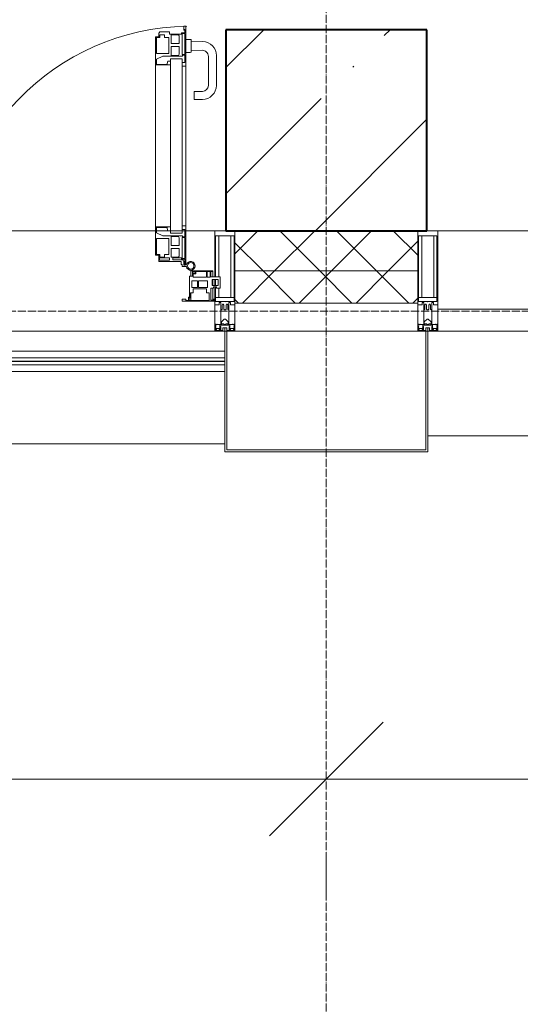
# Model space of a CAD drawing. Header units: millimetres. Extents: x -816133 to 919604, y 87941 to 147341.
# Tile 128 of 201: x -6415 to -5169, y 118849 to 121299. Entities that reach past the tile are written whole.
import ezdxf

# ---------------------------------------------------------------- set-up
doc = ezdxf.new("R2010")
doc.units = ezdxf.units.MM
doc.linetypes.add('ADSK_Линия сетки', pattern=[25, 20, -2.5, 0, -2.5])
doc.linetypes.add('Линия сетки', pattern=[25, 20, -2.5, 0, -2.5])
for name, color, linetype, lineweight in [('A-010-D_DIM', 7, 'Continuous', 9), ('A-200-M_WALL', 7, 'Continuous', 18), ('A-200-M_WALL_PAT', 7, 'Continuous', 40), ('A-214-M_CURT_WALL', 7, 'Continuous', 18), ('A-215-M_CURT_PANEL', 7, 'Continuous', 18), ('A-280-M_COLUMN', 7, 'Continuous', 18), ('A-325-M_DOOR', 7, 'Continuous', 18), ('S-280-M_COLUMN', 7, 'Continuous', 18), ('Z-030-M_GRID', 7, 'Continuous', 9), ('Z-060-M_DETAIL', 7, 'Continuous', 18), ('Поручни', 252, 'Continuous', 5), ('СС-011-ПОЖ-СИГНАЛИЗАЦИЯ', 1, 'Continuous', 30)]:
    doc.layers.add(name, color=color, linetype=linetype, lineweight=lineweight)

# ---------------------------------------------------------------- blocks, each defined once
blk = doc.blocks.new('10эт')
at = {"layer": 'S-280-M_COLUMN', "lineweight": 9}
h = blk.add_hatch(dxfattribs=at)
h.set_pattern_fill('FP_28', color=9, style=0, pattern_type=2)
h.set_pattern_definition([(45, (221501.7, 104051.05), (-314.309, 314.309), []), (45, (221816.03, 104051.05), (-314.309, 314.309), [555.625, -111.125, 3.353, -107.772])])
h.paths.add_polyline_path([(354901.7, 119651.1), (354901.7, 120151.1), (354401.7, 120151.1), (354401.7, 119651.1), (354611.9, 119651.1)])
at = {"color": 9, "linetype": 'ByBlock', "lineweight": 15}
for p, q in [((354510.3, 118145.2), (354793.1, 118428)), ((354793.1, 118428), (354510.3, 118145.2))]:
    blk.add_line(p, q, dxfattribs=at)
at = {"layer": 'A-010-D_DIM', "color": 9, "lineweight": 20}
for p, q in [((350751.7, 118286.6), (354951.7, 118286.6)), ((354351.7, 118286.6), (358551.7, 118286.6)), ((354651.7, 118086.6), (354651.7, 117986.6)), ((354651.7, 118086.6), (354651.7, 117986.6))]:
    blk.add_line(p, q, dxfattribs=at)
at = {"layer": 'A-200-M_WALL', "color": 9, "lineweight": 9}
for p, q in [((354424.2, 119651.1), (354424.2, 119471.1)), ((354879.2, 119471.1), (354879.2, 119651.1)), ((354879.2, 119551.1), (354424.2, 119551.1)), ((354424.2, 119471.1), (354879.2, 119471.1))]:
    blk.add_line(p, q, dxfattribs=at)
at = {"layer": 'A-200-M_WALL_PAT', "color": 9, "linetype": 'Continuous', "lineweight": 5}
for p, q in [((354424.2, 119593.8), (354481.4, 119651.1)), ((354522.9, 119551.1), (354622.9, 119651.1)), ((354635.6, 119551.1), (354535.6, 119651.1)), ((354664.3, 119551.1), (354764.3, 119651.1)), ((354777, 119551.1), (354677, 119651.1)), ((354879.2, 119590.2), (354818.4, 119651.1)), ((354494.1, 119551.1), (354424.2, 119621)), ((354805.7, 119551.1), (354879.2, 119624.6)), ((354442.9, 119471.1), (354522.9, 119551.1)), ((354574.1, 119471.1), (354494.1, 119551.1)), ((354584.3, 119471.1), (354664.3, 119551.1)), ((354715.6, 119471.1), (354635.6, 119551.1)), ((354725.7, 119471.1), (354805.7, 119551.1)), ((354857, 119471.1), (354777, 119551.1)), ((354432.7, 119471.1), (354424.2, 119479.6)), ((354867.1, 119471.1), (354879.2, 119483.1))]:
    blk.add_line(p, q, dxfattribs=at)
at = {"layer": 'A-214-M_CURT_WALL', "color": 9, "lineweight": 5}
for p, q in [((354226.2, 119651.1), (353209.7, 119651.1)), ((354257.1, 119651.1), (354228.5, 119651.1)), ((354299.6, 119651.1), (354263.9, 119651.1)), ((354374.2, 119651.1), (354301.7, 119651.1)), ((356241.7, 119651.1), (354929.2, 119651.1)), ((354374.2, 119401.1), (353061.7, 119401.1))]:
    blk.add_line(p, q, dxfattribs=at)
at = {"layer": 'A-214-M_CURT_WALL', "color": 9, "lineweight": 5, "extrusion": (0, 0, -1)}
for p, q in [((354374.2, 119651.1), (354374.2, 119536.2)), ((354401.7, 119651.1), (354374.2, 119651.1)), ((354424.2, 119401.1), (354424.2, 119651.1)), ((354879.2, 119651.1), (354879.2, 119401.1)), ((354929.2, 119651.1), (354901.7, 119651.1)), ((354929.2, 119401.1), (354929.2, 119651.1)), ((354374.2, 119529.4), (354374.2, 119514.4)), ((354374.2, 119511.2), (354374.2, 119401.1)), ((354374.2, 119401.1), (354399.2, 119401.1)), ((354404.2, 119401.1), (354424.2, 119401.1)), ((354879.2, 119401.1), (354899.2, 119401.1)), ((354904.2, 119401.1), (354929.2, 119401.1))]:
    blk.add_line(p, q, dxfattribs=at)
at = {"layer": 'A-215-M_CURT_PANEL', "color": 9, "lineweight": 5}
for p, q in [((354314.2, 119551.1), (354314.2, 119537.6)), ((354318.2, 119551.1), (354314.2, 119551.1)), ((354369.2, 119551.1), (354318.2, 119551.1)), ((354318.2, 119551.1), (354318.2, 119537.6)), ((354319.5, 119545.5), (354319.5, 119549.8)), ((354319.5, 119549.8), (354325.5, 119549.8)), ((354325.5, 119545.5), (354319.5, 119545.5)), ((354319.8, 119535.3), (354319.8, 119543.9)), ((354319.8, 119543.9), (354326.8, 119543.9)), ((354325.5, 119549.8), (354325.5, 119545.5)), ((354326.8, 119543.9), (354326.8, 119549.5)), ((354326.8, 119549.5), (354353.8, 119549.5)), ((354353.8, 119549.5), (354353.8, 119535.3)), ((354355.2, 119549.3), (354362.2, 119549.3)), ((354355.2, 119535.6), (354355.2, 119549.3)), ((354362.2, 119549.3), (354362.2, 119535.6)), ((354363.8, 119536.2), (354363.8, 119549.6)), ((354363.8, 119549.6), (354369.2, 119549.6)), ((354369.2, 119549.6), (354369.2, 119551.1)), ((354369.2, 119536.2), (354369.2, 119549.6)), ((354318.2, 119537.6), (354311.2, 119537.6)), ((354311.2, 119537.6), (354311.2, 119485.9)), ((354316.7, 119526), (354330.9, 119526)), ((354316.7, 119509.8), (354316.7, 119526)), ((354353.8, 119535.3), (354319.8, 119535.3)), ((354330.9, 119526), (354330.9, 119509.8)), ((354333.1, 119526), (354355.8, 119526)), ((354333.1, 119509.8), (354333.1, 119526)), ((354362.2, 119535.6), (354355.2, 119535.6)), ((354355.8, 119526), (354355.8, 119509.8)), ((354387.2, 119536.2), (354363.8, 119536.2)), ((354367.1, 119529.4), (354382.1, 119529.4)), ((354367.1, 119514.4), (354367.1, 119529.4)), ((354369.2, 119514.4), (354369.2, 119529.4)), ((354382.1, 119529.4), (354382.1, 119514.4)), ((354387.2, 119507.7), (354387.2, 119536.2)), ((354313.7, 119490.1), (354313.7, 119496.6)), ((354313.7, 119496.6), (354320, 119496.6)), ((354314.2, 119496.6), (354314.2, 119477.2)), ((354330.9, 119509.8), (354316.7, 119509.8)), ((354320, 119496.6), (354320, 119506)), ((354320, 119506), (354353.2, 119506)), ((354355.8, 119509.8), (354333.1, 119509.8)), ((354353.2, 119506), (354353.2, 119496.6)), ((354353.2, 119496.6), (354360.4, 119496.6)), ((354360.4, 119496.6), (354360.4, 119477.4)), ((354364.2, 119477.8), (354364.2, 119507.7)), ((354364.2, 119507.7), (354371.2, 119507.7)), ((354382.1, 119514.4), (354367.1, 119514.4)), ((354369.2, 119477.8), (354369.2, 119507.7)), ((354371.2, 119507.7), (354371.2, 119511.2)), ((354371.2, 119511.2), (354378.2, 119511.2)), ((354378.2, 119511.2), (354378.2, 119507.7)), ((354378.2, 119507.7), (354387.2, 119507.7)), ((354301.8, 119480.6), (354293.2, 119480.6)), ((354293.2, 119480.6), (354293.2, 119475.6)), ((354293.2, 119475.6), (354372.2, 119475.6)), ((354301.8, 119477.6), (354301.8, 119480.6)), ((354308.2, 119477.6), (354301.8, 119477.6)), ((354311.2, 119485.9), (354308.2, 119485.9)), ((354308.2, 119485.9), (354308.2, 119477.6)), ((354309.9, 119477.4), (354309.9, 119484.2)), ((354309.9, 119484.2), (354312.9, 119484.2)), ((354360.4, 119477.4), (354309.9, 119477.4)), ((354312.9, 119489.3), (354313.7, 119490.1)), ((354312.9, 119484.2), (354312.9, 119489.3)), ((354370.7, 119477.8), (354364.2, 119477.8)), ((354372.2, 119480.5), (354370.7, 119480.5)), ((354370.7, 119480.5), (354370.7, 119477.8)), ((354372.2, 119475.6), (354372.2, 119480.5)), ((356241.7, 119456.1), (354929.2, 119456.1)), ((354929.2, 119456.1), (354929.2, 119401.1)), ((354929.2, 119401.1), (356241.7, 119401.1))]:
    blk.add_line(p, q, dxfattribs=at)
at = {"layer": 'A-280-M_COLUMN', "color": 9, "lineweight": 5}
for p, q in [((354399.2, 119401.1), (354404.2, 119401.1)), ((354399.2, 119101.1), (354399.2, 119401.1)), ((354404.2, 119401.1), (354404.2, 119106.1)), ((354879.2, 119401.1), (354424.2, 119401.1)), ((354899.2, 119401.1), (354904.2, 119401.1)), ((354899.2, 119106.1), (354899.2, 119401.1)), ((354904.2, 119401.1), (354904.2, 119101.1)), ((354904.2, 119141.1), (356266.7, 119141.1)), ((353036.7, 119121.1), (354399.2, 119121.1)), ((354404.2, 119106.1), (354899.2, 119106.1)), ((354904.2, 119101.1), (354399.2, 119101.1))]:
    blk.add_line(p, q, dxfattribs=at)
at = {"layer": 'A-325-M_DOOR', "color": 9, "lineweight": 5}
for p, q in [((354301.7, 120160), (354296.6, 120160)), ((354296.6, 120160), (354296.6, 120150)), ((354301.7, 120160), (354296.6, 120160)), ((354296.6, 120160), (354296.6, 120150)), ((354301.7, 120060.4), (354301.7, 120160)), ((354301.7, 120060.4), (354301.7, 120160)), ((354235.1, 120133.3), (354226.2, 120133.3)), ((354226.2, 120133.3), (354226.2, 120063.4)), ((354235.1, 120133.3), (354226.2, 120133.3)), ((354226.2, 120133.3), (354226.2, 120063.4)), ((354228.6, 120092.1), (354228.6, 120131.6)), ((354228.6, 120131.6), (354236.8, 120131.6)), ((354228.6, 120092.1), (354228.6, 120131.6)), ((354228.6, 120131.6), (354236.8, 120131.6)), ((354236.6, 120142.9), (354235.1, 120142.9)), ((354235.1, 120142.9), (354235.1, 120133.3)), ((354236.6, 120142.9), (354235.1, 120142.9)), ((354235.1, 120142.9), (354235.1, 120133.3)), ((354261.6, 120145.9), (354236.6, 120145.9)), ((354236.6, 120145.9), (354236.6, 120142.9)), ((354261.6, 120145.9), (354236.6, 120145.9)), ((354236.6, 120145.9), (354236.6, 120142.9)), ((354236.8, 120131.6), (354236.8, 120138.2)), ((354236.8, 120138.2), (354249.2, 120138.2)), ((354236.8, 120131.6), (354236.8, 120138.2)), ((354236.8, 120138.2), (354249.2, 120138.2)), ((354249.2, 120138.2), (354249.2, 120131.6)), ((354249.2, 120138.2), (354249.2, 120131.6)), ((354249.2, 120131.6), (354259.3, 120131.6)), ((354249.2, 120131.6), (354259.3, 120131.6)), ((354259.3, 120131.6), (354259.3, 120092.1)), ((354259.3, 120131.6), (354259.3, 120092.1)), ((354261.6, 120140.4), (354261.6, 120145.9)), ((354261.6, 120140.4), (354261.6, 120145.9)), ((354290.9, 120140.4), (354261.6, 120140.4)), ((354290.9, 120140.4), (354261.6, 120140.4)), ((354265.7, 120116.9), (354265.7, 120138.6)), ((354265.7, 120138.6), (354284, 120138.6)), ((354265.7, 120116.9), (354265.7, 120138.6)), ((354265.7, 120138.6), (354284, 120138.6)), ((354284, 120138.6), (354285.6, 120135.9)), ((354284, 120138.6), (354285.6, 120135.9)), ((354285.6, 120135.9), (354285.6, 120116.9)), ((354285.6, 120135.9), (354285.6, 120116.9)), ((354299.6, 120143.4), (354290.9, 120143.4)), ((354290.9, 120143.4), (354290.9, 120140.4)), ((354299.6, 120143.4), (354290.9, 120143.4)), ((354290.9, 120143.4), (354290.9, 120140.4)), ((354292.6, 120089.3), (354292.6, 120141.7)), ((354292.6, 120141.7), (354299.6, 120141.7)), ((354292.6, 120089.3), (354292.6, 120141.7)), ((354292.6, 120141.7), (354299.6, 120141.7)), ((354296.6, 120150), (354297.8, 120150)), ((354296.6, 120150), (354297.8, 120150)), ((354297.8, 120150), (354297.8, 120151.4)), ((354297.8, 120151.4), (354299.6, 120151.4)), ((354297.8, 120150), (354297.8, 120151.4)), ((354297.8, 120151.4), (354299.6, 120151.4)), ((354299.6, 120151.4), (354299.6, 120143.4)), ((354299.6, 120151.4), (354299.6, 120143.4)), ((354299.6, 120141.7), (354299.6, 120089.3)), ((354299.6, 120141.7), (354299.6, 120089.3)), ((354285.6, 120116.9), (354265.7, 120116.9)), ((354285.6, 120116.9), (354265.7, 120116.9)), ((354265.7, 120109), (354285.6, 120109)), ((354265.7, 120087.3), (354265.7, 120109)), ((354265.7, 120109), (354285.6, 120109)), ((354265.7, 120087.3), (354265.7, 120109)), ((354285.6, 120109), (354285.6, 120090)), ((354285.6, 120109), (354285.6, 120090)), ((354301.6, 120127.1), (354313.1, 120127.1)), ((354315.6, 120124.6), (354315.6, 120097.1)), ((354315.6, 120122.7), (354344.4, 120121.7)), ((354228.5, 120077.9), (354244.3, 120085.6)), ((354228.5, 120077.9), (354244.3, 120085.6)), ((354259.3, 120092.1), (354228.6, 120092.1)), ((354259.3, 120092.1), (354228.6, 120092.1)), ((354244.3, 120085.6), (354293.4, 120085.6)), ((354244.3, 120085.6), (354293.4, 120085.6)), ((354284, 120087.3), (354265.7, 120087.3)), ((354284, 120087.3), (354265.7, 120087.3)), ((354285.6, 120090), (354284, 120087.3)), ((354285.6, 120090), (354284, 120087.3)), ((354299.6, 120089.3), (354292.6, 120089.3)), ((354299.6, 120089.3), (354292.6, 120089.3)), ((354293.4, 120085.6), (354293.4, 120087.6)), ((354293.4, 120087.6), (354299.6, 120087.6)), ((354293.4, 120085.6), (354293.4, 120087.6)), ((354293.4, 120087.6), (354299.6, 120087.6)), ((354299.6, 120087.6), (354299.6, 120069.5)), ((354299.6, 120087.6), (354299.6, 120069.5)), ((354313.1, 120094.6), (354301.6, 120094.6)), ((354342.5, 120099.8), (354315.6, 120098.8)), ((354358.1, 120012.6), (354358.1, 120084.8)), ((354378.1, 120086.7), (354378.1, 120012.6)), ((354226.2, 120063.4), (354263.9, 120063.4)), ((354226.2, 120063.4), (354263.9, 120063.4)), ((354226.2, 120063.4), (354226.2, 119660.3)), ((354228.5, 120064.9), (354228.5, 120077.9)), ((354228.5, 120064.9), (354228.5, 120077.9)), ((354255.1, 120064.9), (354228.5, 120064.9)), ((354255.1, 120064.9), (354228.5, 120064.9)), ((354257.3, 120073), (354255.1, 120066.9)), ((354257.3, 120073), (354255.1, 120066.9)), ((354255.1, 120066.9), (354255.1, 120064.9)), ((354255.1, 120066.9), (354255.1, 120064.9)), ((354263.9, 120073), (354257.3, 120073)), ((354263.9, 120073), (354257.3, 120073)), ((354263.9, 120078.4), (354263.9, 119645.3)), ((354292.6, 120078.4), (354263.9, 120078.4)), ((354263.9, 120063.4), (354263.9, 120073)), ((354263.9, 120063.4), (354263.9, 120073)), ((354292.6, 119645.3), (354292.6, 120078.4)), ((354299.6, 120069.5), (354292.6, 120069.5)), ((354292.6, 120069.5), (354292.6, 120060.4)), ((354299.6, 120069.5), (354292.6, 120069.5)), ((354292.6, 120069.5), (354292.6, 120060.4)), ((354292.6, 120060.4), (354301.7, 120060.4)), ((354292.6, 120060.4), (354301.7, 120060.4)), ((354301.7, 119645.3), (354301.7, 120078.4)), ((354323.1, 119977.6), (354323.1, 119997.6)), ((354323.1, 119997.6), (354343.1, 119997.6)), ((354343.1, 119977.6), (354323.1, 119977.6)), ((354263.9, 119660.3), (354226.2, 119660.3)), ((354226.2, 119660.3), (354226.2, 119590.3)), ((354228.5, 119645.8), (354228.5, 119658.8)), ((354228.5, 119658.8), (354255.1, 119658.8)), ((354244.3, 119638.1), (354228.5, 119645.8)), ((354255.1, 119658.8), (354255.1, 119656.7)), ((354255.1, 119656.7), (354257.3, 119650.6)), ((354257.3, 119650.6), (354263.9, 119650.6)), ((354263.9, 119650.6), (354263.9, 119660.3)), ((354292.6, 119645.3), (354263.9, 119645.3)), ((354301.7, 119663.3), (354292.6, 119663.3)), ((354292.6, 119663.3), (354292.6, 119654.2)), ((354292.6, 119654.2), (354299.6, 119654.2)), ((354299.6, 119654.2), (354299.6, 119636.1)), ((354301.7, 119565.3), (354301.7, 119663.3)), ((354228.6, 119631.6), (354259.3, 119631.6)), ((354228.6, 119592), (354228.6, 119631.6)), ((354293.4, 119638.1), (354244.3, 119638.1)), ((354259.3, 119631.6), (354259.3, 119592.1)), ((354265.7, 119614.6), (354265.7, 119636.3)), ((354265.7, 119636.3), (354284, 119636.3)), ((354284, 119636.3), (354285.6, 119633.7)), ((354285.6, 119633.7), (354285.6, 119614.6)), ((354292.6, 119634.4), (354299.6, 119634.4)), ((354292.6, 119582), (354292.6, 119634.4)), ((354293.4, 119636.1), (354293.4, 119638.1)), ((354299.6, 119636.1), (354293.4, 119636.1)), ((354299.6, 119634.4), (354299.6, 119582)), ((354236.8, 119592), (354228.6, 119592)), ((354236.8, 119585.5), (354236.8, 119592)), ((354259.3, 119592.1), (354249.2, 119592.1)), ((354249.2, 119592.1), (354249.2, 119585.5)), ((354285.6, 119614.6), (354265.7, 119614.6)), ((354265.7, 119606.8), (354285.6, 119606.8)), ((354265.7, 119585.1), (354265.7, 119606.8)), ((354285.6, 119606.8), (354285.6, 119587.8)), ((354226.2, 119590.3), (354235.1, 119590.3)), ((354235.1, 119590.3), (354235.1, 119574.4)), ((354235.1, 119574.4), (354290.4, 119574.4)), ((354236.6, 119583.3), (354261.6, 119583.3)), ((354236.6, 119577.8), (354236.6, 119583.3)), ((354261.6, 119577.8), (354236.6, 119577.8)), ((354249.2, 119585.5), (354236.8, 119585.5)), ((354261.6, 119583.3), (354261.6, 119577.8)), ((354284, 119585.1), (354265.7, 119585.1)), ((354269.3, 119578.6), (354269.3, 119583.3)), ((354269.3, 119583.3), (354290.9, 119583.3)), ((354293.5, 119578.6), (354269.3, 119578.6)), ((354285.6, 119587.8), (354284, 119585.1)), ((354290.4, 119574.4), (354290.4, 119566.7)), ((354290.4, 119566.7), (354293.1, 119566.7)), ((354290.9, 119583.3), (354290.9, 119580.3)), ((354290.9, 119580.3), (354299.6, 119580.3)), ((354299.6, 119582), (354292.6, 119582)), ((354293.1, 119566.7), (354293.1, 119561.8)), ((354296.6, 119565.3), (354296.6, 119575.6)), ((354299.6, 119580.3), (354299.6, 119565.3)), ((354293.1, 119561.8), (354303.4, 119561.8)), ((354299.6, 119565.3), (354296.6, 119565.3))]:
    blk.add_line(p, q, dxfattribs=at)
for centre, radius, start, end in [((354314.2, 119563.7), 596.2, 90.9387, 180.704), ((354313.1, 120124.6), 2.5, 360, 90), ((354343.1, 120086.7), 35, 0, 87.8055), ((354313.1, 120097.1), 2.5, 270, 360), ((354343.1, 120084.8), 15, 0, 92.1944), ((354343.1, 120012.6), 35, 270, 0), ((354343.1, 120012.6), 15, 270, 0), ((354293.5, 119575.6), 3, 0, 90), ((354301.7, 119567.3), 2.03, 270, 343.9279), ((354314.2, 119563.7), 11, 189.9716, 163.953), ((354314.2, 119563.7), 8, 90, 270), ((354314.2, 119563.7), 8, 270, 90)]:
    blk.add_arc(centre, radius, start, end, dxfattribs=at)
at = {"layer": 'S-280-M_COLUMN', "color": 9, "lineweight": 40}
for p, q in [((354901.7, 120151.1), (354401.7, 120151.1)), ((354401.7, 120151.1), (354401.7, 119651.1)), ((354901.7, 119651.1), (354901.7, 120151.1)), ((354401.7, 119651.1), (354901.7, 119651.1))]:
    blk.add_line(p, q, dxfattribs=at)
at = {"layer": 'Z-030-M_GRID', "color": 9, "linetype": 'Линия сетки'}
blk.add_line((354651.7, 116076.8), (354651.7, 137026.1), dxfattribs=at)
at = {"layer": 'Z-030-M_GRID', "color": 9, "linetype": 'ADSK_Линия сетки'}
blk.add_line((358421.7, 119451.1), (308438.4, 119451.1), dxfattribs=at)
at = {"layer": 'Z-060-M_DETAIL', "color": 9, "lineweight": 5}
for p, q in [((354374.2, 119536.2), (354374.2, 119651.1)), ((354374.2, 119651.1), (354399.2, 119651.1)), ((354424.2, 119651.1), (354399.2, 119651.1)), ((354424.2, 119466.3), (354424.2, 119651.1)), ((354879.2, 119466.3), (354879.2, 119651.1)), ((354879.2, 119651.1), (354904.2, 119651.1)), ((354929.2, 119651.1), (354904.2, 119651.1)), ((354929.2, 119466.3), (354929.2, 119651.1)), ((354376.2, 119638.4), (354399.2, 119638.4)), ((354376.2, 119638.4), (354376.2, 119536.2)), ((354384.3, 119536.2), (354384.3, 119638.4)), ((354422.2, 119638.4), (354399.2, 119638.4)), ((354414.1, 119485), (354414.1, 119638.4)), ((354422.2, 119638.4), (354422.2, 119474.6)), ((354881.2, 119638.4), (354904.2, 119638.4)), ((354881.2, 119638.4), (354881.2, 119474.6)), ((354889.3, 119485), (354889.3, 119638.4)), ((354927.2, 119638.4), (354904.2, 119638.4)), ((354919.1, 119485), (354919.1, 119638.4)), ((354927.2, 119638.4), (354927.2, 119474.6)), ((354374.2, 119514.4), (354374.2, 119529.4)), ((354376.2, 119529.4), (354376.2, 119514.4)), ((354374.2, 119466.3), (354374.2, 119511.2)), ((354376.2, 119511.2), (354376.2, 119474.6)), ((354384.3, 119485), (354384.3, 119507.7)), ((354399.2, 119485), (354376.2, 119485)), ((354398.7, 119474.6), (354376.2, 119474.6)), ((354385.2, 119472.3), (354385.2, 119466.3)), ((354389.2, 119472.3), (354385.2, 119472.3)), ((354389.2, 119454.1), (354389.2, 119472.3)), ((354399.2, 119485), (354422.2, 119485)), ((354399.7, 119474.6), (354422.2, 119474.6)), ((354409.2, 119472.3), (354413.2, 119472.3)), ((354409.2, 119454.1), (354409.2, 119472.3)), ((354413.2, 119472.3), (354413.2, 119466.3)), ((354904.2, 119485), (354881.2, 119485)), ((354903.7, 119474.6), (354881.2, 119474.6)), ((354890.2, 119472.3), (354890.2, 119466.3)), ((354894.2, 119472.3), (354890.2, 119472.3)), ((354894.2, 119454.1), (354894.2, 119472.3)), ((354904.2, 119485), (354927.2, 119485)), ((354904.7, 119474.6), (354927.2, 119474.6)), ((354914.2, 119472.3), (354918.2, 119472.3)), ((354914.2, 119454.1), (354914.2, 119472.3)), ((354918.2, 119472.3), (354918.2, 119466.3)), ((354385.2, 119466.3), (354374.2, 119466.3)), ((354390.5, 119454.1), (354389.2, 119454.1)), ((354389.2, 119454.1), (354389.2, 119418.1)), ((354390.5, 119454.1), (354392.2, 119455.7)), ((354392.2, 119466.3), (354393.4, 119468.3)), ((354392.2, 119466.3), (354392.2, 119455.7)), ((354395.1, 119468.3), (354393.4, 119468.3)), ((354395.1, 119468.3), (354396.3, 119466.1)), ((354396.3, 119466.1), (354396.3, 119455.7)), ((354397.9, 119454.1), (354396.3, 119455.7)), ((354399.2, 119454.1), (354397.9, 119454.1)), ((354399.2, 119454.1), (354400.5, 119454.1)), ((354400.5, 119454.1), (354402.1, 119455.7)), ((354403.4, 119468.3), (354402.1, 119466.1)), ((354402.1, 119466.1), (354402.1, 119455.7)), ((354403.4, 119468.3), (354405.1, 119468.3)), ((354406.3, 119466.3), (354405.1, 119468.3)), ((354406.3, 119466.3), (354406.3, 119455.7)), ((354407.9, 119454.1), (354406.3, 119455.7)), ((354407.9, 119454.1), (354409.2, 119454.1)), ((354409.2, 119454.1), (354409.2, 119418.1)), ((354413.2, 119466.3), (354424.2, 119466.3)), ((354890.2, 119466.3), (354879.2, 119466.3)), ((354895.5, 119454.1), (354894.2, 119454.1)), ((354894.2, 119454.1), (354894.2, 119418.1)), ((354895.5, 119454.1), (354897.2, 119455.7)), ((354897.2, 119466.3), (354898.4, 119468.3)), ((354897.2, 119466.3), (354897.2, 119455.7)), ((354900.1, 119468.3), (354898.4, 119468.3)), ((354900.1, 119468.3), (354901.3, 119466.1)), ((354901.3, 119466.1), (354901.3, 119455.7)), ((354902.9, 119454.1), (354901.3, 119455.7)), ((354904.2, 119454.1), (354902.9, 119454.1)), ((354904.2, 119454.1), (354905.5, 119454.1)), ((354905.5, 119454.1), (354907.1, 119455.7)), ((354908.4, 119468.3), (354907.1, 119466.1)), ((354907.1, 119466.1), (354907.1, 119455.7)), ((354908.4, 119468.3), (354910.1, 119468.3)), ((354911.3, 119466.3), (354910.1, 119468.3)), ((354911.3, 119466.3), (354911.3, 119455.7)), ((354912.9, 119454.1), (354911.3, 119455.7)), ((354912.9, 119454.1), (354914.2, 119454.1)), ((354914.2, 119454.1), (354914.2, 119418.1)), ((354918.2, 119466.3), (354929.2, 119466.3)), ((354390.7, 119424), (354397.7, 119431)), ((354390.7, 119419.5), (354390.7, 119424)), ((354397.7, 119431), (354399.2, 119431)), ((354400.7, 119431), (354399.2, 119431)), ((354407.7, 119424), (354400.7, 119431)), ((354407.7, 119419.5), (354407.7, 119424)), ((354895.7, 119424), (354902.7, 119431)), ((354895.7, 119419.5), (354895.7, 119424)), ((354902.7, 119431), (354904.2, 119431)), ((354905.7, 119431), (354904.2, 119431)), ((354912.7, 119424), (354905.7, 119431)), ((354912.7, 119419.5), (354912.7, 119424)), ((354375.4, 119415.6), (354374.2, 119415.3)), ((354374.2, 119401.1), (354374.2, 119415.3)), ((354374.2, 119401.1), (354399.2, 119401.1)), ((354376.9, 119418.1), (354375.4, 119418.1)), ((354375.4, 119418.1), (354375.4, 119415.6)), ((354376.7, 119411.6), (354375.4, 119415.6)), ((354376.7, 119411.6), (354375.5, 119410.9)), ((354375.5, 119402.4), (354375.5, 119410.9)), ((354375.5, 119402.4), (354387.4, 119402.4)), ((354376, 119411.2), (354376.7, 119409)), ((354376.7, 119409), (354376.7, 119405.5)), ((354377.9, 119405.5), (354376.7, 119405.5)), ((354376.9, 119418.1), (354376.9, 119417.1)), ((354376.9, 119417.1), (354377.9, 119417.1)), ((354380.2, 119418.7), (354377.9, 119417.1)), ((354377.9, 119405.5), (354377.9, 119407.6)), ((354377.9, 119407.6), (354385, 119407.6)), ((354380.8, 119417.7), (354380.2, 119418.7)), ((354391.8, 119417.7), (354380.8, 119417.7)), ((354385, 119407.6), (354385, 119405.5)), ((354386, 119405.5), (354385, 119405.5)), ((354386, 119405.5), (354387, 119408.3)), ((354386.5, 119408.7), (354387.9, 119412.4)), ((354386.5, 119408.7), (354387.4, 119407.9)), ((354387, 119410.1), (354387, 119415.9)), ((354387, 119415.9), (354399.2, 119415.9)), ((354387.4, 119402.4), (354387.4, 119407.9)), ((354388.7, 119412.3), (354388, 119412.4)), ((354388.7, 119402.6), (354388.7, 119412.3)), ((354394.4, 119402.6), (354388.7, 119402.6)), ((354389.2, 119418.1), (354391.7, 119418.1)), ((354391.7, 119419.5), (354390.7, 119419.5)), ((354391.7, 119418.1), (354391.7, 119419.5)), ((354391.8, 119419.1), (354391.8, 119417.7)), ((354396.6, 119419.1), (354391.8, 119419.1)), ((354399.2, 119409.1), (354394.4, 119409.1)), ((354394.4, 119402.6), (354394.4, 119409.1)), ((354396.6, 119419.1), (354396.6, 119417.9)), ((354396.6, 119417.9), (354399.2, 119417.9)), ((354401.8, 119417.9), (354399.2, 119417.9)), ((354399.2, 119415.9), (354399.2, 119417.9)), ((354399.2, 119415.9), (354399.2, 119417.9)), ((354411.4, 119415.9), (354399.2, 119415.9)), ((354399.2, 119401.1), (354399.2, 119409.1)), ((354399.2, 119409.1), (354404, 119409.1)), ((354399.2, 119401.1), (354399.2, 119409.1)), ((354424.2, 119401.1), (354399.2, 119401.1)), ((354401.8, 119419.1), (354401.8, 119417.9)), ((354401.8, 119419.1), (354406.6, 119419.1)), ((354404, 119402.6), (354404, 119409.1)), ((354404, 119402.6), (354409.7, 119402.6)), ((354406.6, 119419.1), (354406.6, 119417.7)), ((354406.6, 119417.7), (354417.6, 119417.7)), ((354406.7, 119419.5), (354407.7, 119419.5)), ((354406.7, 119418.1), (354406.7, 119419.5)), ((354409.2, 119418.1), (354406.7, 119418.1)), ((354409.7, 119412.3), (354410.5, 119412.4)), ((354409.7, 119402.6), (354409.7, 119412.3)), ((354411.9, 119408.7), (354410.6, 119412.4)), ((354411.9, 119408.7), (354411, 119407.9)), ((354411, 119402.4), (354411, 119407.9)), ((354422.9, 119402.4), (354411, 119402.4)), ((354411.4, 119410.1), (354411.4, 119415.9)), ((354412.4, 119405.5), (354411.4, 119408.3)), ((354412.4, 119405.5), (354413.4, 119405.5)), ((354420.5, 119407.6), (354413.4, 119407.6)), ((354413.4, 119407.6), (354413.4, 119405.5)), ((354417.6, 119417.7), (354418.2, 119418.7)), ((354418.2, 119418.7), (354420.5, 119417.1)), ((354421.5, 119417.1), (354420.5, 119417.1)), ((354420.5, 119405.5), (354420.5, 119407.6)), ((354420.5, 119405.5), (354421.7, 119405.5)), ((354421.5, 119418.1), (354421.5, 119417.1)), ((354421.5, 119418.1), (354423.1, 119418.1)), ((354421.7, 119411.6), (354423.1, 119415.6)), ((354421.7, 119411.6), (354422.9, 119410.9)), ((354422.4, 119411.2), (354421.7, 119409)), ((354421.7, 119409), (354421.7, 119405.5)), ((354422.9, 119402.4), (354422.9, 119410.9)), ((354423.1, 119418.1), (354423.1, 119415.6)), ((354423.1, 119415.6), (354424.2, 119415.3)), ((354424.2, 119401.1), (354424.2, 119415.3)), ((354880.4, 119415.6), (354879.2, 119415.3)), ((354879.2, 119401.1), (354879.2, 119415.3)), ((354879.2, 119401.1), (354904.2, 119401.1)), ((354881.9, 119418.1), (354880.4, 119418.1)), ((354880.4, 119418.1), (354880.4, 119415.6)), ((354881.7, 119411.6), (354880.4, 119415.6)), ((354881.7, 119411.6), (354880.5, 119410.9)), ((354880.5, 119402.4), (354880.5, 119410.9)), ((354880.5, 119402.4), (354892.4, 119402.4)), ((354881, 119411.2), (354881.7, 119409)), ((354881.7, 119409), (354881.7, 119405.5)), ((354882.9, 119405.5), (354881.7, 119405.5)), ((354881.9, 119418.1), (354881.9, 119417.1)), ((354881.9, 119417.1), (354882.9, 119417.1)), ((354885.2, 119418.7), (354882.9, 119417.1)), ((354882.9, 119405.5), (354882.9, 119407.6)), ((354882.9, 119407.6), (354890, 119407.6)), ((354885.8, 119417.7), (354885.2, 119418.7)), ((354896.8, 119417.7), (354885.8, 119417.7)), ((354890, 119407.6), (354890, 119405.5)), ((354891, 119405.5), (354890, 119405.5)), ((354891, 119405.5), (354892, 119408.3)), ((354891.5, 119408.7), (354892.9, 119412.4)), ((354891.5, 119408.7), (354892.4, 119407.9)), ((354892, 119410.1), (354892, 119415.9)), ((354892, 119415.9), (354904.2, 119415.9)), ((354892.4, 119402.4), (354892.4, 119407.9)), ((354893.7, 119412.3), (354893, 119412.4)), ((354893.7, 119402.6), (354893.7, 119412.3)), ((354899.4, 119402.6), (354893.7, 119402.6)), ((354894.2, 119418.1), (354896.7, 119418.1)), ((354896.7, 119419.5), (354895.7, 119419.5)), ((354896.7, 119418.1), (354896.7, 119419.5)), ((354896.8, 119419.1), (354896.8, 119417.7)), ((354901.6, 119419.1), (354896.8, 119419.1)), ((354904.2, 119409.1), (354899.4, 119409.1)), ((354899.4, 119402.6), (354899.4, 119409.1)), ((354901.6, 119419.1), (354901.6, 119417.9)), ((354901.6, 119417.9), (354904.2, 119417.9)), ((354906.8, 119417.9), (354904.2, 119417.9)), ((354904.2, 119415.9), (354904.2, 119417.9)), ((354904.2, 119415.9), (354904.2, 119417.9)), ((354916.4, 119415.9), (354904.2, 119415.9)), ((354904.2, 119401.1), (354904.2, 119409.1)), ((354904.2, 119409.1), (354909, 119409.1)), ((354904.2, 119401.1), (354904.2, 119409.1)), ((354929.2, 119401.1), (354904.2, 119401.1)), ((354906.8, 119419.1), (354906.8, 119417.9)), ((354906.8, 119419.1), (354911.6, 119419.1)), ((354909, 119402.6), (354909, 119409.1)), ((354909, 119402.6), (354914.7, 119402.6)), ((354911.6, 119419.1), (354911.6, 119417.7)), ((354911.6, 119417.7), (354922.6, 119417.7)), ((354911.7, 119419.5), (354912.7, 119419.5)), ((354911.7, 119418.1), (354911.7, 119419.5)), ((354914.2, 119418.1), (354911.7, 119418.1)), ((354914.7, 119412.3), (354915.5, 119412.4)), ((354914.7, 119402.6), (354914.7, 119412.3)), ((354916.9, 119408.7), (354915.6, 119412.4)), ((354916.9, 119408.7), (354916, 119407.9)), ((354916, 119402.4), (354916, 119407.9)), ((354927.9, 119402.4), (354916, 119402.4)), ((354916.4, 119410.1), (354916.4, 119415.9)), ((354917.4, 119405.5), (354916.4, 119408.3)), ((354917.4, 119405.5), (354918.4, 119405.5)), ((354925.5, 119407.6), (354918.4, 119407.6)), ((354918.4, 119407.6), (354918.4, 119405.5)), ((354922.6, 119417.7), (354923.2, 119418.7)), ((354923.2, 119418.7), (354925.5, 119417.1)), ((354926.5, 119417.1), (354925.5, 119417.1)), ((354925.5, 119405.5), (354925.5, 119407.6)), ((354925.5, 119405.5), (354926.7, 119405.5)), ((354926.5, 119418.1), (354926.5, 119417.1)), ((354926.5, 119418.1), (354928.1, 119418.1)), ((354926.7, 119411.6), (354928.1, 119415.6)), ((354926.7, 119411.6), (354927.9, 119410.9)), ((354927.4, 119411.2), (354926.7, 119409)), ((354926.7, 119409), (354926.7, 119405.5)), ((354927.9, 119402.4), (354927.9, 119410.9)), ((354928.1, 119418.1), (354928.1, 119415.6)), ((354928.1, 119415.6), (354929.2, 119415.3)), ((354929.2, 119401.1), (354929.2, 119415.3))]:
    blk.add_line(p, q, dxfattribs=at)
for centre, start, end in [((354398.7, 119474.1), 0, 90), ((354399.7, 119474.1), 90, 180), ((354903.7, 119474.1), 0, 90), ((354904.7, 119474.1), 90, 180)]:
    blk.add_arc(centre, 0.5, start, end, dxfattribs=at)
at = {"layer": 'Поручни', "color": 9, "lineweight": 5}
for p, q in [((354399.2, 119351.1), (353036.7, 119351.1)), ((354399.2, 119335.1), (353036.7, 119335.1)), ((354399.2, 119334.6), (353036.7, 119334.6)), ((354399.2, 119326.6), (353036.7, 119326.6)), ((354399.2, 119325.6), (353036.7, 119325.6)), ((354399.2, 119317.6), (353036.7, 119317.6)), ((354399.2, 119317.1), (353036.7, 119317.1)), ((353036.7, 119301.1), (354399.2, 119301.1))]:
    blk.add_line(p, q, dxfattribs=at)

msp = doc.modelspace()

# ---------------------------------------------------------------- block references
at = {"layer": 'СС-011-ПОЖ-СИГНАЛИЗАЦИЯ', "color": 9, "lineweight": 30}
msp.add_blockref('10эт', (-360303.7, 1122.9), dxfattribs=at)

doc.saveas('drawing.dxf')
